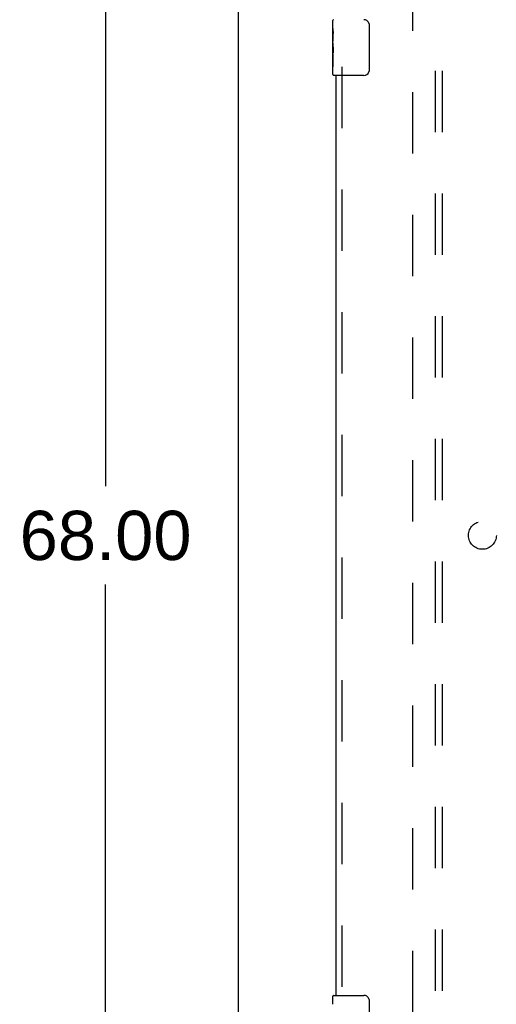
# Model space of a CAD drawing. Header units: inches. Extents: x 0 to 200, y 0 to 129.
# Tile 8 of 118: x 56 to 65, y 40 to 58. Entities that reach past the tile are written whole.
import ezdxf

# ---------------------------------------------------------------- set-up
doc = ezdxf.new("R2010")
doc.units = ezdxf.units.IN
doc.header["$LTSCALE"] = 11
doc.header["$MEASUREMENT"] = 0
doc.linetypes.add('HIDDEN', pattern=[0.2, 0.1, -0.1])
doc.layers.get('0').update_dxf_attribs({"linetype": 'CONTINUOUS'})
for name, color, linetype in [('DEFAULT_2', 8, 'HIDDEN'), ('DIMENSIONS', 7, 'CONTINUOUS'), ('DOOR_ASSEMBLY', 7, 'CONTINUOUS'), ('SUBPANEL', 7, 'CONTINUOUS')]:
    doc.layers.add(name, color=color, linetype=linetype)
doc.styles.get("Standard").update_dxf_attribs({"font": 'arial.ttf'})
doc.dimstyles.new('DIMSTYLE_1', dxfattribs={"dimtxt": 0.882353, "dimasz": 1.176471, "dimexe": 0.09, "dimexo": 0.07, "dimgap": 0.0375, "dimtad": 0, "dimtih": 1, "dimtoh": 1, "dimzin": 4, "dimdsep": 46, "dimtxsty": 'Standard', "dimblk": '_FILLED', "dimblk1": '_FILLED', "dimblk2": '_FILLED', "dimcen": 0.09, "dimadec": 3, "dimazin": 1, "dimtfac": 1, "dimtdec": 3, "dimtofl": 0, "dimtmove": 0, "dimatfit": 3, "dimldrblk": '_FILLED', "dimfxl": 0, "dimtolj": 1, "dimtzin": 4, "dimarcsym": 0})

# ---------------------------------------------------------------- blocks, each defined once
blk = doc.blocks.new('_FILLED')
at = {"color": 0, "linetype": 'ByBlock'}
blk.add_solid([(0, 0), (-1, 0.2), (-1, -0.2)], dxfattribs=at)
blk = doc.blocks.new('*D10')
at = {"layer": 'DIMENSIONS', "color": 2, "linetype": 'Continuous'}
for p, q in [((59.49, 82.626), (56.758, 82.626)), ((57.816, 82.626), (57.816, 49.508)), ((57.816, 14.626), (57.816, 47.743)), ((59.49, 14.626), (56.758, 14.626))]:
    blk.add_line(p, q, dxfattribs=at)
at = {"layer": 'DIMENSIONS', "color": 2, "linetype": 'Continuous', "xscale": 1.1764705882, "yscale": 1.1764705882, "zscale": 1.1764705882}
for p, rotation in [((57.816, 82.626), 90), ((57.816, 14.626), 270)]:
    blk.add_blockref('_FILLED', p, dxfattribs=dict(at, rotation=rotation))
at = {"layer": 'DIMENSIONS', "color": 2, "linetype": 'Continuous', "insert": (57.816, 49.067), "char_height": 0.8824, "width": 3.08332, "attachment_point": 2, "line_spacing_factor": 0.9}
blk.add_mtext('68.00', dxfattribs=at)

msp = doc.modelspace()

# ---------------------------------------------------------------- linework, layer by layer
at = {"color": 3, "linetype": 'Continuous'}
msp.add_line((60.202, 14.73), (60.202, 82.522), dxfattribs=at)
at = {"layer": 'DEFAULT_2', "color": 8, "linetype": 'HIDDEN'}
msp.add_line((63.327, 18.074), (63.327, 79.178), dxfattribs=at)
at = {"layer": 'DOOR_ASSEMBLY', "color": 8, "linetype": 'HIDDEN'}
for p, q in [((62.056, 74.531), (62.056, 57.721)), ((62.056, 57.031), (62.056, 40.221))]:
    msp.add_line(p, q, dxfattribs=at)
at = {"layer": 'DOOR_ASSEMBLY', "color": 7, "linetype": 'Continuous'}
for p, q in [((61.892, 57.715), (61.892, 57.861)), ((62.546, 57.776), (62.546, 56.976)), ((61.892, 57.457), (61.892, 57.714)), ((61.897, 57.659), (61.892, 57.659)), ((61.898, 57.491), (61.898, 57.627)), ((61.892, 57.491), (61.898, 57.491)), ((61.892, 56.891), (61.892, 57.455)), ((61.893, 57.428), (61.892, 57.428)), ((61.893, 57.43), (61.895, 57.408)), ((61.892, 57.296), (61.897, 57.296)), ((61.892, 57.26), (61.898, 57.26)), ((61.898, 57.03), (61.898, 57.26)), ((61.892, 57.197), (61.898, 57.197)), ((61.892, 57.03), (61.898, 57.03)), ((62.447, 56.876), (61.907, 56.876)), ((61.892, 40.215), (61.892, 40.361)), ((61.907, 40.376), (62.447, 40.376)), ((62.546, 40.276), (62.546, 39.476))]:
    msp.add_line(p, q, dxfattribs=at)
at = {"layer": 'DOOR_ASSEMBLY', "color": 3, "linetype": 'Continuous'}
msp.add_line((61.952, 40.376), (61.952, 56.876), dxfattribs=at)
at = {"layer": 'DOOR_ASSEMBLY', "color": 7, "linetype": 'Continuous'}
for points in [[(62.54, 57.812), (62.542, 57.806), (62.543, 57.8), (62.545, 57.794), (62.546, 57.788), (62.546, 57.782), (62.546, 57.776)], [(61.892, 57.715), (61.892, 57.711), (61.892, 57.707), (61.893, 57.701), (61.894, 57.688)], [(61.894, 57.688), (61.895, 57.681), (61.896, 57.672), (61.897, 57.664)], [(61.897, 57.664), (61.898, 57.655), (61.898, 57.646), (61.898, 57.637), (61.898, 57.627)], [(61.892, 57.457), (61.892, 57.449), (61.892, 57.44), (61.893, 57.43)], [(61.895, 57.408), (61.896, 57.396), (61.897, 57.384), (61.897, 57.372), (61.898, 57.359), (61.898, 57.347), (61.898, 57.334), (61.898, 57.321), (61.898, 57.308), (61.897, 57.296), (61.897, 57.283), (61.896, 57.271)], [(62.546, 56.976), (62.546, 56.969), (62.546, 56.963), (62.545, 56.957), (62.543, 56.951), (62.542, 56.945), (62.54, 56.94)], [(62.54, 40.312), (62.542, 40.306), (62.543, 40.3), (62.545, 40.294), (62.546, 40.288), (62.546, 40.282), (62.546, 40.276)]]:
    msp.add_lwpolyline(points, dxfattribs=at)
for centre, radius, start, end in [((61.907, 57.861), 0.015, 90, 180), ((62.447, 57.776), 0.1, 21.1999, 90), ((61.907, 56.891), 0.015, 180, 270), ((62.447, 56.976), 0.1, 270, 338.7946), ((61.907, 40.361), 0.015, 90, 180), ((62.447, 40.276), 0.1, 21.1999, 90)]:
    msp.add_arc(centre, radius, start, end, dxfattribs=at)
msp.add_ellipse((62.155, 57.292), major_axis=(0.263, 0), ratio=0.432808, start_param=3.141593, end_param=3.321581, dxfattribs=at)
at = {"layer": 'SUBPANEL', "color": 8, "linetype": 'HIDDEN'}
for p, q in [((63.733, 20.657), (63.733, 76.595)), ((63.858, 20.657), (63.858, 76.595))]:
    msp.add_line(p, q, dxfattribs=at)
msp.add_circle((64.577, 48.626), 0.25, dxfattribs=at)

# ---------------------------------------------------------------- dimensions: what is measured, and where the dimension line sits
at = {"layer": 'DIMENSIONS', "color": 2, "linetype": 'Continuous'}
dim = msp.add_linear_dim(base=(57.816, 14.626), p1=(59.56, 82.626), p2=(59.56, 14.626), angle=270, dimstyle='DIMSTYLE_1', dxfattribs=at)
dim.commit()
dim.dimension.update_dxf_attribs({"geometry": '*D10', "text_midpoint": (57.81, 48.621), "dimtype": 160})

doc.saveas('drawing.dxf')
